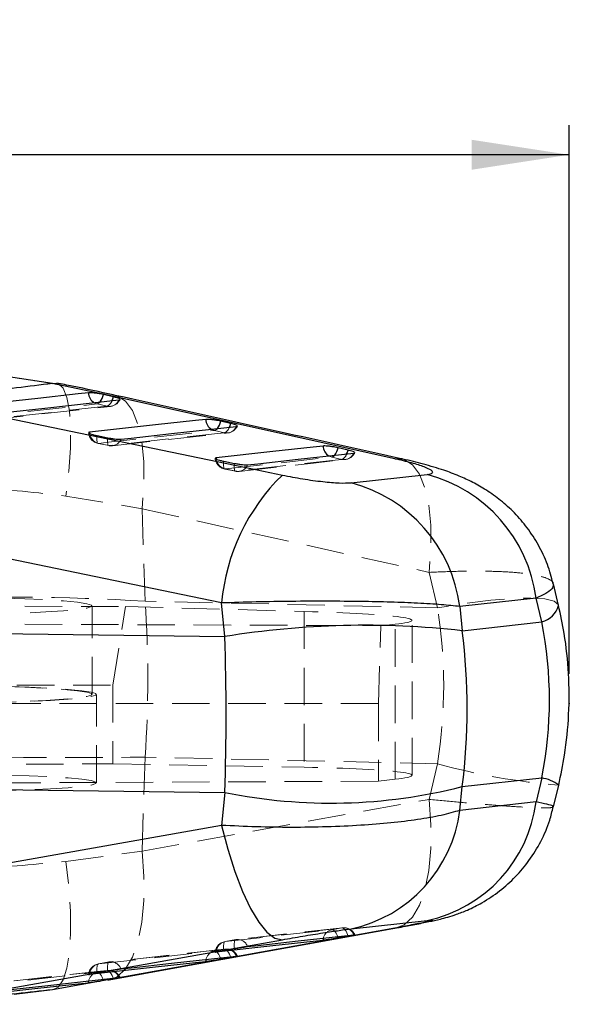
# Model space of a CAD drawing. Header units: millimetres. Extents: x 21 to 401, y 14 to 292.
# Tile 52 of 52: x 382 to 401, y 259 to 292. Entities that reach past the tile are written whole.
import ezdxf

# ---------------------------------------------------------------- set-up
doc = ezdxf.new("R2010")
doc.units = ezdxf.units.MM
doc.header["$PDSIZE"] = -1
doc.linetypes.add('HIDDEN', pattern=[1.905, 1.27, -0.635])
doc.layers.add('FORMATO', color=179, linetype='Continuous')
doc.styles.add('SLDTEXTSTYLE0', font='TXT', dxfattribs={"width": 0.75})
doc.dimstyles.new('SLDDIMSTYLE1', dxfattribs={"dimtxt": 3.5, "dimasz": 3.302, "dimexe": 0, "dimexo": 0.0625, "dimgap": 0.875, "dimtad": 1, "dimdec": 0, "dimrnd": 1e-09, "dimzin": 12, "dimdsep": 46, "dimtxsty": 'SLDTEXTSTYLE0', "dimsah": 1, "dimcen": 0.09, "dimadec": 0, "dimazin": 3, "dimtfac": 1, "dimtdec": 0, "dimtofl": 0, "dimtmove": 0, "dimatfit": 3, "dimfxl": 0, "dimfrac": 2, "dimtolj": 1, "dimtzin": 12, "dimarcsym": 0})

# ---------------------------------------------------------------- blocks, each defined once
blk = doc.blocks.new('_D_7')
at = {"layer": 'FORMATO'}
for p, q in [((268.376, 270.321), (268.376, 288.904)), ((400.67, 270.321), (400.67, 288.904)), ((400.67, 287.904), (268.376, 287.904))]:
    blk.add_line(p, q, dxfattribs=at)
for points in [[(268.376, 287.904), (271.678, 287.396), (271.678, 288.412)], [(400.67, 287.904), (397.368, 288.412), (397.368, 287.396)]]:
    blk.add_solid(points, dxfattribs=at)
at = {"layer": 'FORMATO', "insert": (333.223, 292.416), "char_height": 3.5, "attachment_point": 1, "style": 'SLDTEXTSTYLE0'}
blk.add_mtext('132', dxfattribs=at)

msp = doc.modelspace()

# ---------------------------------------------------------------- linework, layer by layer
at = {"color": 7, "linetype": 'Continuous', "lineweight": 25}
for p, q in [((383.183069, 280.158007), (381.290282, 280.445868)), ((385.053377, 279.763767), (383.183069, 280.158007)), ((385.243229, 279.706532), (384.908363, 279.782498)), ((394.769251, 277.609), (385.053377, 279.763767)), ((389.215547, 278.805459), (388.880681, 278.881425)), ((384.442239, 278.506631), (384.407825, 278.496513)), ((384.69512, 278.393159), (385.056413, 278.320068)), ((393.187869, 277.904535), (392.853002, 277.980486)), ((388.980943, 277.52603), (389.342237, 277.45291)), ((393.292631, 276.796335), (395.870048, 277.078861)), ((388.908699, 272.727499), (378.031875, 274.977723)), ((400.315441, 272.643411), (400.141924, 273.374328)), ((399.552628, 272.889057), (396.973859, 272.606829)), ((399.744063, 272.082696), (399.552628, 272.889057)), ((389.019571, 271.590033), (388.908699, 272.727499)), ((396.973859, 272.606829), (397.0538, 271.786669)), ((397.0538, 271.786669), (399.744063, 272.082696)), ((377.894464, 271.732354), (389.019571, 271.590033)), ((397.0538, 266.50604), (399.744063, 266.802082)), ((399.744063, 266.802082), (399.552628, 265.988322)), ((377.894464, 266.451741), (389.019571, 266.309405)), ((396.973859, 265.703076), (397.0538, 266.50604)), ((400.145061, 265.820512), (400.318778, 266.558977)), ((389.019571, 266.309405), (388.908699, 265.195796)), ((399.552628, 265.988322), (396.973859, 265.703076)), ((388.908699, 265.195796), (378.031875, 263.262937)), ((393.292631, 261.689881), (395.870048, 261.97488)), ((394.769251, 261.715719), (385.053377, 259.960571)), ((393.187869, 261.441747), (392.853002, 261.380905)), ((394.769251, 261.715719), (394.823435, 261.723334)), ((388.980943, 260.957973), (389.342237, 261.021832)), ((389.215547, 260.719972), (388.880681, 260.659115)), ((384.69512, 260.200487), (385.056413, 260.264339)), ((385.053377, 259.960571), (383.183069, 259.626934)), ((385.243229, 259.998048), (384.908363, 259.937191)), ((385.053377, 259.960571), (385.107319, 259.968171)), ((383.183069, 259.626934), (381.890695, 259.46294))]:
    msp.add_line(p, q, dxfattribs=at)
at = {"color": 8, "linetype": 'Continuous', "lineweight": 25}
for p, q in [((383.183069, 280.158007), (383.327979, 280.173341)), ((384.442239, 278.506631), (384.448155, 278.457651)), ((388.72807, 277.639532), (388.733994, 277.590522)), ((394.769251, 277.609), (395.019296, 277.602399)), ((392.853002, 261.380905), (392.837159, 261.431703)), ((393.180481, 261.466751), (393.187869, 261.441747)), ((389.208178, 260.744901), (389.215547, 260.719972)), ((388.880681, 260.659115), (388.864885, 260.709764)), ((384.908363, 259.937191), (384.892601, 259.987736)), ((385.235879, 260.022933), (385.243229, 259.998048))]:
    msp.add_line(p, q, dxfattribs=at)
at = {"color": 7, "linetype": 'HIDDEN', "lineweight": 18}
for p, q in [((384.699564, 279.466683), (385.03443, 279.390717)), ((388.671889, 278.565595), (389.006756, 278.489629)), ((385.103117, 278.056974), (384.74182, 278.130064)), ((392.644226, 277.664611), (392.979096, 277.588675)), ((389.388948, 277.18986), (389.027654, 277.262965)), ((383.63834, 276.34492), (386.216118, 275.917107)), ((386.216118, 275.917107), (395.932946, 273.762295)), ((386.318217, 272.786358), (386.216118, 275.917107)), ((395.932946, 273.762295), (396.217629, 272.563139)), ((340.337921, 272.808442), (385.659728, 272.601539)), ((396.217629, 272.563139), (386.318217, 272.786358)), ((384.522724, 269.631589), (384.522724, 272.627631)), ((385.22936, 269.945735), (385.659728, 272.601539)), ((385.659728, 272.601539), (391.707684, 272.439251)), ((391.707684, 272.439251), (391.707684, 267.161006)), ((340.338147, 272.180656), (394.301969, 271.956706)), ((395.354211, 266.890662), (395.354211, 272.137115)), ((394.21587, 269.319439), (394.301969, 271.956706)), ((394.301969, 271.956706), (394.782215, 272.007385)), ((394.782215, 266.755948), (394.782215, 272.007385)), ((340.068618, 269.955823), (385.22936, 269.945735)), ((385.22936, 269.945735), (385.22936, 267.27839)), ((384.676441, 266.635539), (384.676441, 269.631589)), ((394.21587, 269.319439), (340.066826, 269.307339)), ((394.21587, 269.319439), (394.21587, 266.691247)), ((386.318217, 267.505737), (386.216118, 264.31706)), ((396.217629, 267.28251), (386.318217, 267.505737)), ((340.378471, 267.09296), (385.22936, 267.27839)), ((385.22936, 267.27839), (391.707684, 267.161006)), ((395.932946, 266.07235), (396.217629, 267.28251)), ((394.782215, 266.755948), (394.21587, 266.691247)), ((394.21587, 266.691247), (340.3787, 266.444625)), ((386.216118, 264.31706), (395.932946, 266.07235)), ((383.63834, 263.975056), (386.216118, 264.31706)), ((393.002282, 261.726508), (389.412227, 261.329697)), ((392.644226, 261.662299), (392.979096, 261.72314)), ((389.386169, 261.32598), (389.024875, 261.262121)), ((389.024875, 261.262121), (389.027654, 261.262448)), ((389.388948, 261.326307), (389.027654, 261.262448)), ((389.388948, 261.326307), (389.386199, 261.32598)), ((389.029875, 261.004681), (385.126296, 260.572242)), ((388.671889, 260.940472), (389.006756, 261.001328)), ((385.100349, 260.568531), (384.739056, 260.50468)), ((384.739056, 260.50468), (384.74182, 260.505008)), ((385.103117, 260.568859), (384.74182, 260.505008)), ((385.103117, 260.568859), (385.100379, 260.568531)), ((385.057505, 260.282727), (380.840401, 259.814868)), ((384.699564, 260.21851), (385.03443, 260.279374))]:
    msp.add_line(p, q, dxfattribs=at)
at = {"color": 7, "linetype": 'HIDDEN', "lineweight": 18, "flags": 128}
for points in [[(383.327979, 280.173341), (383.381262, 280.156949), (383.546292, 279.998684), (383.672937, 279.688219), (383.757177, 279.235417), (383.796345, 278.654599), (383.789203, 277.964199), (383.735969, 277.186075), (383.63834, 276.34492)], [(385.303951, 279.756898), (385.371085, 279.738182), (385.653037, 279.561216), (385.890588, 279.238278), (386.076453, 278.779307), (386.204935, 278.198341), (386.272087, 277.51323), (386.275853, 276.744956), (386.216118, 275.917107)], [(380.455989, 278.997088), (380.797192, 279.034847), (382.162, 279.185871), (384.699564, 279.466683)], [(384.598933, 279.50702), (384.641278, 279.485637), (384.699564, 279.466683)], [(385.03443, 279.390717), (384.693227, 279.352957), (383.328419, 279.201919), (380.817282, 278.923998)], [(380.929834, 278.917381), (383.881803, 279.244089), (385.146934, 279.384116)], [(384.74182, 278.130064), (385.083027, 278.167883), (386.447839, 278.319115), (388.671889, 278.565595)], [(389.006756, 278.489629), (388.665553, 278.45181), (387.300737, 278.300548), (385.103117, 278.056974)], [(385.215729, 278.050357), (387.948233, 278.353224), (389.119308, 278.483042)], [(388.571426, 278.605813), (388.613603, 278.584534), (388.671889, 278.565595)], [(384.69512, 278.393159), (384.690109, 278.333628), (384.688321, 278.279284), (384.689796, 278.231615), (384.694497, 278.191889), (384.702298, 278.161177), (384.71299, 278.140316), (384.726282, 278.12984), (384.74182, 278.130064)], [(384.729202, 278.129036), (384.982108, 278.077865), (385.090496, 278.055945)], [(385.103117, 278.056974), (385.087579, 278.05675), (385.074283, 278.067226), (385.063592, 278.088087), (385.055791, 278.118798), (385.05109, 278.158525), (385.049614, 278.206194), (385.051403, 278.260538), (385.056413, 278.320068)], [(388.980943, 277.52603), (388.975933, 277.466485), (388.974144, 277.412156), (388.97562, 277.364487), (388.980325, 277.324775), (388.988125, 277.294064), (388.998821, 277.273202), (389.012113, 277.262742), (389.027654, 277.262965)], [(389.027654, 277.262965), (389.368861, 277.300859), (390.733688, 277.452433), (392.644226, 277.664611)], [(389.388948, 277.18986), (389.37341, 277.189637), (389.360114, 277.200097), (389.349423, 277.220959), (389.341618, 277.25167), (389.336917, 277.291382), (389.335438, 277.33905), (389.33723, 277.39338), (389.342237, 277.45291)], [(392.979096, 277.588675), (392.637885, 277.550766), (391.273058, 277.399162), (389.388948, 277.18986)], [(389.50166, 277.183259), (392.014697, 277.462432), (393.091715, 277.582088)], [(392.544012, 277.704695), (392.58594, 277.683565), (392.644226, 277.664611)], [(395.019296, 277.602399), (395.087066, 277.583593), (395.369142, 277.406732), (395.60683, 277.083868), (395.79283, 276.624897), (395.921442, 276.043886), (395.988717, 275.358686), (395.992591, 274.590293), (395.932946, 273.762295)], [(389.015022, 277.261937), (389.267928, 277.210766), (389.376316, 277.188832)], [(378.622725, 272.324884), (379.59383, 272.329012), (380.538452, 272.34129), (381.430812, 272.361377), (382.246579, 272.388721), (382.963493, 272.422591), (383.562005, 272.462049), (384.025785, 272.506023), (384.342186, 272.553319), (384.50257, 272.602627), (384.50257, 272.652635), (384.342186, 272.701958), (384.025785, 272.74924), (383.562005, 272.793213), (382.963493, 272.832671), (382.246579, 272.866541), (381.430812, 272.893885), (380.538452, 272.913972), (379.59383, 272.92625), (378.622725, 272.930378)], [(400.315441, 272.643411), (400.307386, 272.667089), (400.160871, 272.786284), (399.849742, 272.862011), (399.381585, 272.89244), (398.767791, 272.876838), (398.023329, 272.815579), (397.166311, 272.710154), (396.217629, 272.563139)], [(378.622725, 269.328842), (379.59383, 269.332969), (380.538452, 269.345248), (381.430812, 269.365335), (382.246579, 269.392678), (382.963493, 269.426534), (383.562005, 269.465992), (384.025785, 269.509965), (384.342186, 269.557262), (384.50257, 269.606585), (384.50257, 269.656578), (384.342186, 269.705901), (384.025785, 269.753197), (383.562005, 269.79717), (382.963493, 269.836629), (382.246579, 269.870484), (381.430812, 269.897843), (380.538452, 269.917929), (379.59383, 269.930193), (378.622725, 269.934321)], [(378.776442, 269.328842), (379.74755, 269.332969), (380.692168, 269.345248), (381.584532, 269.365335), (382.400296, 269.392678), (383.117213, 269.426534), (383.715722, 269.465992), (384.179502, 269.509965), (384.495902, 269.557262), (384.656291, 269.606585), (384.656291, 269.656578), (384.495902, 269.705901), (384.179502, 269.753197), (383.715722, 269.79717), (383.117213, 269.836629), (382.400296, 269.870484), (381.584532, 269.897843), (380.692168, 269.917929), (379.74755, 269.930193), (378.776442, 269.934321)], [(378.776442, 266.332792), (379.74755, 266.33692), (380.692168, 266.349198), (381.584532, 266.369278), (382.400296, 266.396629), (383.117213, 266.430492), (383.715722, 266.46995), (384.179502, 266.513923), (384.495902, 266.561219), (384.656291, 266.610535), (384.656291, 266.660536), (384.495902, 266.709858), (384.179502, 266.757147), (383.715722, 266.801121), (383.117213, 266.840579), (382.400296, 266.874442), (381.584532, 266.901793), (380.692168, 266.92188), (379.74755, 266.934151), (378.776442, 266.938278)], [(394.823435, 261.723334), (395.087066, 261.826048), (395.369142, 262.086438), (395.60683, 262.488918), (395.79283, 263.021136), (395.921442, 263.666758), (395.988717, 264.405982), (395.992591, 265.216136), (395.932946, 266.07235)], [(385.107319, 259.968171), (385.371085, 260.071056), (385.653037, 260.331551), (385.890588, 260.734076), (386.076453, 261.266278), (386.204935, 261.911848), (386.272087, 262.650976), (386.275853, 263.460988), (386.216118, 264.31706)], [(383.183069, 259.626934), (383.381262, 259.718331), (383.546292, 259.965347), (383.672937, 260.360153), (383.757177, 260.89024), (383.796345, 261.538805), (383.789203, 262.285286), (383.735969, 263.106042), (383.63834, 263.975056)], [(389.027654, 261.262448), (389.368861, 261.300171), (390.733688, 261.451075), (392.644226, 261.662299)], [(392.979096, 261.72314), (392.637885, 261.685425), (391.273058, 261.534566), (389.388948, 261.326307)], [(392.837159, 261.431703), (392.833586, 261.441844), (392.810899, 261.497946), (392.785552, 261.547701), (392.758227, 261.589775), (392.729662, 261.623034), (392.700616, 261.646585), (392.671882, 261.659795), (392.644226, 261.662299)], [(392.979096, 261.72314), (393.006749, 261.720637), (393.035486, 261.707427), (393.064528, 261.683876), (393.093097, 261.650616), (393.120422, 261.608543), (393.145765, 261.55878), (393.168452, 261.502678), (393.180481, 261.466751)], [(388.980943, 260.957973), (388.975933, 261.020208), (388.974144, 261.078196), (388.97562, 261.130372), (388.980325, 261.175344), (388.988125, 261.211889), (388.998821, 261.239031), (389.012113, 261.256033), (389.024875, 261.262121)], [(389.386199, 261.32598), (389.37341, 261.319892), (389.360114, 261.30289), (389.349423, 261.275748), (389.341618, 261.239203), (389.336917, 261.194238), (389.335438, 261.142055), (389.33723, 261.084067), (389.342237, 261.021832)], [(384.74182, 260.505008), (385.083027, 260.542819), (386.447839, 260.694044), (388.671889, 260.940472)], [(389.006756, 261.001328), (388.665553, 260.963524), (387.300737, 260.812329), (385.103117, 260.568859)], [(388.864885, 260.709764), (388.861261, 260.720046), (388.83857, 260.776149), (388.813219, 260.825897), (388.785894, 260.86797), (388.757325, 260.901222), (388.728279, 260.924766), (388.699542, 260.937968), (388.671889, 260.940472)], [(389.006756, 261.001328), (389.034412, 260.998825), (389.063145, 260.985622), (389.092191, 260.962078), (389.120761, 260.928826), (389.148086, 260.886753), (389.173436, 260.836998), (389.196127, 260.780903), (389.208178, 260.744901)], [(384.69512, 260.200487), (384.690109, 260.26273), (384.688321, 260.320725), (384.689796, 260.372909), (384.694497, 260.41788), (384.702298, 260.454433), (384.71299, 260.481575), (384.726282, 260.498593), (384.739056, 260.50468)], [(385.100379, 260.568531), (385.087579, 260.562437), (385.074283, 260.545427), (385.063592, 260.518284), (385.055791, 260.481732), (385.05109, 260.43676), (385.049614, 260.384569), (385.051403, 260.326581), (385.056413, 260.264339)], [(380.455989, 259.747649), (380.797192, 259.785505), (382.162, 259.936945), (384.699564, 260.21851)], [(385.03443, 260.279374), (384.693227, 260.241525), (383.328419, 260.0901), (380.817282, 259.811493)], [(384.892601, 259.987736), (384.888943, 259.998122), (384.866248, 260.054218), (384.840898, 260.103965), (384.813569, 260.146031), (384.785, 260.179283), (384.755953, 260.202819), (384.727217, 260.216014), (384.699564, 260.21851)], [(385.03443, 260.279374), (385.062083, 260.276878), (385.09082, 260.263683), (385.119866, 260.240147), (385.148435, 260.206895), (385.175764, 260.164829), (385.201115, 260.115074), (385.223809, 260.058979), (385.235879, 260.022933)]]:
    msp.add_lwpolyline(points, dxfattribs=at)
at = {"color": 7, "linetype": 'Continuous', "lineweight": 25, "flags": 128}
for points in [[(384.399942, 279.843206), (384.058743, 279.805446), (382.693946, 279.654423), (380.156408, 279.37364)], [(381.218116, 279.139409), (381.559315, 279.177183), (382.924116, 279.328251), (385.435238, 279.606203)], [(380.089625, 279.307851), (389.689143, 277.321795), (390.966512, 277.057433)], [(388.372249, 278.942102), (388.03105, 278.904298), (386.666253, 278.753066), (384.442239, 278.506631)], [(385.503947, 278.27237), (385.845146, 278.310189), (387.209951, 278.461495), (389.407552, 278.705114)], [(392.34456, 278.041104), (392.00336, 278.003225), (390.638563, 277.85168), (388.72807, 277.639532)], [(389.789778, 277.405241), (390.130981, 277.443165), (391.495793, 277.594814), (393.379874, 277.80416)], [(388.908699, 265.195796), (389.116383, 264.385039), (389.353126, 263.630556), (389.612052, 262.954237), (389.885652, 262.375707), (390.165988, 261.911759), (390.444926, 261.575842), (390.714373, 261.377701), (390.966512, 261.323096)], [(385.107762, 259.968245), (387.445803, 260.390701), (394.823953, 261.723088)], [(389.789778, 261.091875), (390.130981, 261.129582), (391.495793, 261.280397), (393.379874, 261.488596)], [(380.089625, 259.390185), (389.689143, 261.096032), (390.966512, 261.323096)], [(392.34456, 261.300037), (392.00336, 261.262307), (390.638563, 261.11138), (388.72807, 260.900112)], [(385.503947, 260.334412), (385.845146, 260.372201), (387.209951, 260.523381), (389.407552, 260.766799)], [(388.372249, 260.578195), (388.03105, 260.54039), (386.666253, 260.389144), (384.442239, 260.142686)], [(384.399942, 259.856233), (384.058743, 259.818377), (382.693946, 259.666921), (380.156408, 259.385327)], [(381.218116, 259.57703), (381.559315, 259.614879), (382.924116, 259.76629), (385.435238, 260.04486)]]:
    msp.add_lwpolyline(points, dxfattribs=at)
at = {"color": 8, "linetype": 'Continuous', "lineweight": 25, "flags": 128}
for points in [[(392.34456, 261.300037), (392.353836, 261.365535), (392.356943, 261.378685)], [(388.372249, 260.578195), (388.381521, 260.6437), (388.384569, 260.656612)], [(384.399942, 259.856233), (384.409211, 259.921739), (384.412217, 259.934494)]]:
    msp.add_lwpolyline(points, dxfattribs=at)
at = {"color": 8, "linetype": 'Continuous', "lineweight": 25}
for centre, radius, start, end in [((384.815649, 279.862281), 0.416144, 182.6272553, 238.6158664), ((384.222695, 279.948566), 0.705492, 323.9700007, 346.3852433), ((384.357063, 279.946773), 0.918153, 336.1671133, 344.8316158), ((388.788009, 278.961219), 0.416199, 182.6325709, 238.6419685), ((388.194992, 279.047482), 0.705509, 323.9616357, 346.3864786), ((388.332694, 279.044543), 0.914653, 336.1464056, 344.8472474), ((392.760287, 278.060252), 0.416168, 182.6372122, 238.6890255), ((392.167053, 278.146604), 0.705778, 323.9549031, 346.3866565), ((392.302008, 278.144598), 0.917812, 336.1606712, 344.8373297), ((399.540616, 272.86149), 0.80493, 284.6403917, 344.2804447), ((399.546662, 265.534348), 1.283011, 53.0006142, 81.1494334)]:
    msp.add_arc(centre, radius, start, end, dxfattribs=at)
at = {"color": 7, "linetype": 'HIDDEN', "lineweight": 18}
for centre, radius, start, end in [((384.654165, 279.629262), 0.168799, 285.6018233, 325.4735323), ((385.107254, 279.735761), 0.352645, 258.0822298, 338.4452632), ((384.917634, 279.657141), 0.2909, 293.6718274, 343.7573847), ((385.102272, 279.787645), 0.406, 276.3157198, 335.3404972), ((384.809708, 278.526974), 0.406, 185.4862714, 258.5629755), ((384.845719, 278.518625), 0.402212, 188.7194304, 255.0296819), ((388.626557, 278.728054), 0.168665, 285.5910195, 325.4549921), ((389.079583, 278.83465), 0.352624, 258.0809898, 338.4478359), ((388.889971, 278.756011), 0.290858, 293.6731134, 343.7573695), ((389.074579, 278.886553), 0.406, 276.3250263, 335.3297277), ((385.17601, 278.401977), 0.35262, 258.0698815, 338.4351153), ((385.171003, 278.453881), 0.406, 258.5628975, 270), ((385.171003, 278.453881), 0.406, 270, 276.3246767), ((393.051914, 277.933684), 0.35261, 258.081962, 338.4490849), ((392.862356, 277.854976), 0.290766, 293.6713951, 343.7564179), ((393.046886, 277.985592), 0.406, 276.3392258, 335.2901108), ((389.095538, 277.659872), 0.406, 185.4873834, 258.5616941), ((389.131581, 277.651552), 0.402244, 188.7267577, 255.0268139), ((392.598722, 277.827258), 0.168892, 285.6302341, 325.3816), ((389.456833, 277.58677), 0.406, 258.5615372, 270), ((389.461847, 277.534861), 0.352618, 258.0688003, 338.4328909), ((389.456833, 277.58677), 0.406, 270, 276.3388633), ((348.948218, 270.146048), 37.463157, 355.9585847, 4.0414153), ((401.903207, 287.525855), 21.026621, 254.3119872, 265.6784901), ((392.719166, 261.299082), 0.370867, 101.6579242, 167.6055547), ((393.033507, 261.356428), 0.370727, 20.8860218, 98.4397098), ((393.046886, 261.322992), 0.406, 24.4019143, 96.3073126), ((389.095538, 260.862314), 0.406, 100.0231654, 174.7038348), ((389.110318, 260.889083), 0.382407, 102.4840202, 178.3473075), ((389.456833, 260.926172), 0.406, 96.3076751, 100.0233237), ((389.443462, 260.959631), 0.370707, 20.899826, 98.4562093), ((388.746867, 260.577238), 0.370891, 101.663019, 167.6426764), ((389.061171, 260.634588), 0.370755, 20.8914781, 98.4397487), ((389.074579, 260.601179), 0.406, 24.4023177, 96.321513), ((384.809708, 260.104876), 0.406, 100.021872, 174.7046684), ((384.824462, 260.131663), 0.382382, 102.4815421, 178.348171), ((385.171003, 260.168724), 0.406, 96.3218627, 100.0219506), ((385.157614, 260.202163), 0.370724, 20.899626, 98.4532351), ((384.774527, 259.855303), 0.370863, 101.6615756, 167.6704905), ((385.08886, 259.912634), 0.370757, 20.8938068, 98.4419865), ((385.102272, 259.879234), 0.406, 24.4036711, 96.3308193)]:
    msp.add_arc(centre, radius, start, end, dxfattribs=at)
at = {"color": 7, "linetype": 'Continuous', "lineweight": 25}
for centre, radius, start, end in [((394.581889, 272.233366), 5.013799, 7.5145111, 75.1124494), ((395.776588, 272.117474), 6.894929, 134.2367913, 174.9241495), ((392.002898, 271.951015), 5.014035, 7.5155792, 75.0945541), ((393.755891, 242.302724), 29.667814, 83.6177439, 99.1862957), ((392.606658, 283.977956), 18.029002, 258.5237294, 284.2803101), ((394.877183, 266.582113), 4.713, 282.1613314, 352.7620724), ((392.298252, 266.296964), 4.713173, 282.1797171, 352.7611551)]:
    msp.add_arc(centre, radius, start, end, dxfattribs=at)
at = {"color": 7, "linetype": 'HIDDEN', "lineweight": 18}
for centre, major_axis, ratio, start_param, end_param in [((379.001257, 269.288701), (18.415942, 0.493362), 0.195669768, 1.15696951, 1.625156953), ((389.264211, 272.163657), (6.09, -0.026608), 0.051311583, 5.846529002, 7.441349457), ((382.699473, 269.387274), (2.533776, 15.044044), 0.896754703, 4.723508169, 5.072574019), ((379.001257, 269.288701), (18.416139, -0.485642), 0.094118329, 4.655268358, 5.123455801), ((389.264211, 266.864123), (6.09, 0.026608), 0.051311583, 5.84608063, 7.440901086)]:
    msp.add_ellipse(centre, major_axis=major_axis, ratio=ratio, start_param=start_param, end_param=end_param, dxfattribs=at)
at = {"color": 7, "linetype": 'Continuous', "lineweight": 25}
for centre, major_axis, ratio, start_param, end_param in [((382.699473, 269.387274), (17.306187, 0.245184), 0.878475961, 6.096207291, 6.445273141), ((386.250764, 269.778059), (-0.957609, 15.202893), 0.718798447, 4.450448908, 4.799514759), ((386.250764, 269.778059), (-0.160755, 15.228162), 0.184324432, 4.480647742, 4.829713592)]:
    msp.add_ellipse(centre, major_axis=major_axis, ratio=ratio, start_param=start_param, end_param=end_param, dxfattribs=at)
at = {"color": 7, "linetype": 'HIDDEN', "lineweight": 18}
for points, knots in [([(383.313625, 280.127862), (382.879267, 280.204435), (381.940658, 280.369903), (380.461122, 280.480773), (379.113882, 280.512005), (378.286244, 280.460045), (377.981867, 280.440936)], [0, 0, 0, 0, 0.248696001, 0.537409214, 0.829874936, 1, 1, 1, 1]), ([(377.78367, 276.557648), (378.756553, 276.6018), (380.732836, 276.691488), (382.659919, 276.461625), (383.63834, 276.34492)], [0, 0, 0, 0, 0.492279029, 1, 1, 1, 1]), ([(395.932946, 273.762295), (396.263622, 273.776243), (396.933316, 273.804492), (397.813504, 273.807847), (398.583636, 273.782696), (399.206387, 273.728005), (399.689602, 273.645594), (399.997551, 273.535708), (400.143858, 273.442265), (400.130724, 273.380995), (400.128625, 273.371199)], [0, 0, 0, 0, 0.139717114, 0.28295803, 0.419848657, 0.560093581, 0.695859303, 0.834933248, 0.973610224, 1, 1, 1, 1]), ([(395.932946, 266.07235), (396.263621, 266.04114), (396.933312, 265.977935), (397.813516, 265.903353), (398.583594, 265.845131), (399.206546, 265.806663), (399.689025, 265.786952), (399.99976, 265.788416), (400.148059, 265.801317), (400.130073, 265.820264), (400.125488, 265.825095)], [0, 0, 0, 0, 0.136835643, 0.277122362, 0.411189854, 0.548542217, 0.681507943, 0.817713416, 0.953530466, 1, 1, 1, 1]), ([(377.78367, 263.819897), (378.756553, 263.777033), (380.732836, 263.689959), (382.65992, 263.87905), (383.63834, 263.975056)], [0, 0, 0, 0, 0.492278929, 1, 1, 1, 1])]:
    msp.add_open_spline(points, degree=3, knots=knots, dxfattribs=at)
at = {"color": 7, "linetype": 'Continuous', "lineweight": 25}
for points, knots in [([(383.183069, 280.158007), (382.373745, 280.058874), (380.86206, 279.87371), (379.352871, 279.687981), (378.65167, 279.601687)], [0, 0, 0, 0, 0.535379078, 1, 1, 1, 1]), ([(385.303929, 279.756645), (385.282252, 279.761534), (384.81222, 279.86755), (384.155139, 280.008052), (383.503888, 280.136344), (383.327577, 280.171076)], [0, 0, 0, 0, 0.034057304, 0.738493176, 1, 1, 1, 1]), ([(384.908363, 279.782498), (384.874278, 279.789802), (384.799082, 279.805915), (384.673117, 279.826412), (384.550145, 279.840905), (384.454704, 279.846648), (384.416564, 279.84425), (384.399942, 279.843206)], [0, 0, 0, 0, 0.180176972, 0.397496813, 0.614813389, 0.832130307, 1, 1, 1, 1]), ([(395.020559, 277.60213), (395.01044, 277.604371), (391.771523, 278.32139), (388.532866, 279.040252), (385.304327, 279.756868)], [0, 0, 0, 0, 0.003124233, 1, 1, 1, 1]), ([(385.461121, 279.635573), (385.446599, 279.643416), (385.417556, 279.659102), (385.335052, 279.684626), (385.270017, 279.700141), (385.243229, 279.706532)], [0, 0, 0, 0, 0.370312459, 0.740625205, 1, 1, 1, 1]), ([(385.435238, 279.606203), (385.435505, 279.606232), (385.454152, 279.60831), (385.473984, 279.611426), (385.469616, 279.618563), (385.469119, 279.619375)], [0, 0, 0, 0, 0.012712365, 0.887641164, 1, 1, 1, 1]), ([(388.880681, 278.881425), (388.846594, 278.88873), (388.771395, 278.904845), (388.645423, 278.925319), (388.522453, 278.939816), (388.427012, 278.945565), (388.388871, 278.943153), (388.372249, 278.942102)], [0, 0, 0, 0, 0.180187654, 0.397507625, 0.614824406, 0.832139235, 1, 1, 1, 1]), ([(389.433879, 278.734187), (389.419558, 278.742008), (389.390917, 278.757652), (389.308418, 278.783278), (389.24287, 278.798933), (389.215547, 278.805459)], [0, 0, 0, 0, 0.368345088, 0.736695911, 1, 1, 1, 1]), ([(384.410496, 278.489659), (384.410482, 278.486076), (384.410444, 278.47676), (384.459514, 278.454441), (384.54633, 278.426911), (384.633387, 278.405871), (384.685075, 278.395227), (384.69512, 278.393159)], [0, 0, 0, 0, 0.161647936, 0.420295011, 0.67895158, 0.937608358, 1, 1, 1, 1]), ([(389.407552, 278.705114), (389.425509, 278.707493), (389.446027, 278.710212), (389.441741, 278.717444), (389.441206, 278.718347)], [0, 0, 0, 0, 0.875197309, 1, 1, 1, 1]), ([(385.056413, 278.320068), (385.087929, 278.314012), (385.162265, 278.299726), (385.282177, 278.282354), (385.397913, 278.271173), (385.469157, 278.269424), (385.496534, 278.271742), (385.503947, 278.27237)], [0, 0, 0, 0, 0.179191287, 0.42266286, 0.666123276, 0.909590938, 1, 1, 1, 1]), ([(392.853002, 277.980486), (392.818911, 277.987792), (392.743708, 278.003907), (392.61773, 278.024364), (392.494758, 278.038847), (392.399321, 278.044583), (392.361181, 278.04216), (392.34456, 278.041104)], [0, 0, 0, 0, 0.180210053, 0.397523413, 0.6148346, 0.832149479, 1, 1, 1, 1]), ([(393.407732, 277.83213), (393.394137, 277.83986), (393.366948, 277.855321), (393.284532, 277.881385), (393.217126, 277.897528), (393.187869, 277.904535)], [0, 0, 0, 0, 0.36141087, 0.722820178, 1, 1, 1, 1]), ([(393.379874, 277.80416), (393.396781, 277.806429), (393.417148, 277.809161), (393.413407, 277.816312), (393.412772, 277.817527)], [0, 0, 0, 0, 0.830133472, 1, 1, 1, 1]), ([(388.72807, 277.639532), (388.713766, 277.636711), (388.684659, 277.63097), (388.693975, 277.612073), (388.743952, 277.587575), (388.832345, 277.559753), (388.91906, 277.538746), (388.970829, 277.528109), (388.980943, 277.52603)], [0, 0, 0, 0, 0.185507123, 0.377477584, 0.569451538, 0.761422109, 0.953387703, 1, 1, 1, 1]), ([(389.342237, 277.45291), (389.347259, 277.451904), (389.394346, 277.442467), (389.488341, 277.426141), (389.614454, 277.409955), (389.723327, 277.401736), (389.767735, 277.404079), (389.789778, 277.405241)], [0, 0, 0, 0, 0.029082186, 0.272685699, 0.516293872, 0.759902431, 1, 1, 1, 1]), ([(395.870048, 277.078861), (395.942029, 277.092912), (396.086055, 277.121026), (396.035612, 277.21403), (395.787425, 277.332723), (395.358386, 277.470357), (394.968445, 277.562123), (394.769251, 277.609)], [0, 0, 0, 0, 0.197327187, 0.39483362, 0.589882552, 0.790498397, 1, 1, 1, 1]), ([(400.136463, 273.373583), (400.077325, 273.593599), (399.955041, 274.048549), (399.648869, 274.684766), (399.269807, 275.27071), (398.835551, 275.776651), (398.367388, 276.202249), (397.887749, 276.545857), (397.410821, 276.818312), (396.929317, 277.039828), (396.380863, 277.244059), (395.761001, 277.425034), (395.281328, 277.548651), (395.026637, 277.600455), (395.017888, 277.602235)], [0, 0, 0, 0, 0.092893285, 0.192085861, 0.28702716, 0.377854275, 0.464673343, 0.547048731, 0.622398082, 0.697570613, 0.781120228, 0.892197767, 0.996296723, 1, 1, 1, 1]), ([(390.966512, 277.057433), (391.196043, 277.012875), (391.655596, 276.923663), (392.337529, 276.830563), (392.933017, 276.779316), (393.170816, 276.79057), (393.292631, 276.796335)], [0, 0, 0, 0, 0.2534150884, 0.507371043, 0.7476451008, 1, 1, 1, 1]), ([(396.973859, 272.606829), (396.775843, 272.627892), (396.379816, 272.670019), (395.575156, 272.718607), (394.652445, 272.754538), (393.618509, 272.777544), (392.482285, 272.786673), (391.287167, 272.781298), (390.079212, 272.76248), (389.298874, 272.739159), (388.908699, 272.727499)], [0, 0, 0, 0, 0.12778302, 0.255563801, 0.377300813, 0.499038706, 0.625861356, 0.752687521, 0.876341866, 1, 1, 1, 1]), ([(400.318778, 266.558977), (400.390102, 266.896362), (400.557089, 267.686266), (400.679961, 268.950407), (400.675234, 270.331003), (400.546691, 271.566441), (400.383115, 272.32824), (400.315441, 272.643411)], [0, 0, 0, 0, 0.168411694, 0.394294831, 0.618799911, 0.842289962, 1, 1, 1, 1]), ([(394.819855, 261.723006), (394.852282, 261.728758), (395.084005, 261.769861), (395.470852, 261.842975), (395.926023, 261.933563), (396.245713, 262.003965), (396.561009, 262.086035), (396.881274, 262.186869), (397.275386, 262.341125), (397.775831, 262.592265), (398.330818, 262.963935), (398.866502, 263.446073), (399.337641, 264.006905), (399.729176, 264.648977), (400.005176, 265.26474), (400.096084, 265.672152), (400.129973, 265.824029)], [0, 0, 0, 0, 0.01317896, 0.094177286, 0.17739934, 0.25305064, 0.296554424, 0.339691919, 0.392113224, 0.463219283, 0.556720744, 0.649767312, 0.741095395, 0.838858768, 0.939929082, 1, 1, 1, 1]), ([(396.973859, 265.703076), (396.775843, 265.645296), (396.379814, 265.529737), (395.575157, 265.387658), (394.652445, 265.274201), (393.618509, 265.190303), (392.482286, 265.138541), (391.287166, 265.121609), (390.079212, 265.138), (389.298874, 265.176531), (388.908699, 265.195796)], [0, 0, 0, 0, 0.127782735, 0.255563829, 0.37730081, 0.49903865, 0.625861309, 0.752687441, 0.876341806, 1, 1, 1, 1]), ([(395.870048, 261.97488), (395.942029, 261.981538), (396.086056, 261.994859), (396.035611, 261.968472), (395.787426, 261.91022), (395.358386, 261.823788), (394.968445, 261.752259), (394.769251, 261.715719)], [0, 0, 0, 0, 0.1973258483, 0.3948326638, 0.5898822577, 0.7904983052, 1, 1, 1, 1]), ([(390.966512, 261.323096), (391.196043, 261.363278), (391.655596, 261.443727), (392.337529, 261.554778), (392.933017, 261.645356), (393.170816, 261.674798), (393.292631, 261.689881)], [0, 0, 0, 0, 0.25341508, 0.507371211, 0.747645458, 1, 1, 1, 1]), ([(393.379874, 261.488596), (393.393966, 261.489904), (393.422923, 261.492592), (393.414552, 261.487534), (393.365113, 261.475794), (393.284868, 261.459617), (393.217228, 261.447155), (393.187869, 261.441747)], [0, 0, 0, 0, 0.201078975, 0.413163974, 0.625250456, 0.837338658, 1, 1, 1, 1]), ([(389.342237, 261.021832), (389.347259, 261.022718), (389.394346, 261.031025), (389.488339, 261.047071), (389.614455, 261.06739), (389.723327, 261.08371), (389.767735, 261.089167), (389.789778, 261.091875)], [0, 0, 0, 0, 0.029082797, 0.272689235, 0.516294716, 0.75990373, 1, 1, 1, 1]), ([(392.853002, 261.380905), (392.818911, 261.374802), (392.743707, 261.361339), (392.617731, 261.340149), (392.494758, 261.320641), (392.39932, 261.30664), (392.361181, 261.302041), (392.34456, 261.300037)], [0, 0, 0, 0, 0.180208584, 0.397523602, 0.614833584, 0.832146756, 1, 1, 1, 1]), ([(388.72807, 260.900112), (388.713766, 260.898788), (388.684659, 260.896093), (388.693974, 260.901344), (388.743953, 260.913208), (388.832344, 260.930941), (388.919065, 260.946979), (388.970829, 260.956176), (388.980943, 260.957973)], [0, 0, 0, 0, 0.18550689, 0.377478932, 0.569446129, 0.76141628, 0.953382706, 1, 1, 1, 1]), ([(389.433879, 260.764221), (389.419558, 260.760655), (389.390917, 260.753524), (389.308419, 260.737076), (389.24287, 260.725004), (389.215547, 260.719972)], [0, 0, 0, 0, 0.368345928, 0.736697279, 1, 1, 1, 1]), ([(389.407552, 260.766799), (389.424873, 260.768593), (389.446872, 260.770872), (389.441303, 260.76841), (389.440119, 260.767886)], [0, 0, 0, 0, 0.787375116, 1, 1, 1, 1]), ([(388.880681, 260.659115), (388.846594, 260.653009), (388.771396, 260.639539), (388.645424, 260.618347), (388.522451, 260.598818), (388.427012, 260.584817), (388.388871, 260.580205), (388.372249, 260.578195)], [0, 0, 0, 0, 0.180188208, 0.397508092, 0.614821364, 0.832136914, 1, 1, 1, 1]), ([(384.442239, 260.142686), (384.427917, 260.141359), (384.398799, 260.13866), (384.408195, 260.143899), (384.458233, 260.155772), (384.546687, 260.173482), (384.633368, 260.189538), (384.685072, 260.198706), (384.69512, 260.200487)], [0, 0, 0, 0, 0.185816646, 0.377786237, 0.569755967, 0.761723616, 0.953694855, 1, 1, 1, 1]), ([(385.056413, 260.264339), (385.087928, 260.269842), (385.162264, 260.282824), (385.282177, 260.302561), (385.397913, 260.320442), (385.469159, 260.33037), (385.496534, 260.33355), (385.503947, 260.334412)], [0, 0, 0, 0, 0.179192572, 0.422662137, 0.666122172, 0.909587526, 1, 1, 1, 1]), ([(384.908363, 259.937191), (384.874278, 259.931085), (384.799083, 259.917615), (384.673116, 259.896418), (384.550146, 259.876869), (384.454704, 259.862865), (384.416564, 259.858246), (384.399942, 259.856233)], [0, 0, 0, 0, 0.180178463, 0.397496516, 0.614814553, 0.832131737, 1, 1, 1, 1]), ([(385.435238, 260.04486), (385.435505, 260.04489), (385.454163, 260.046975), (385.477699, 260.048557), (385.468356, 260.043348), (385.415604, 260.031071), (385.335373, 260.015018), (385.270111, 260.002999), (385.243229, 259.998048)], [0, 0, 0, 0, 0.003084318, 0.215175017, 0.427265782, 0.639356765, 0.851446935, 1, 1, 1, 1]), ([(383.183069, 259.626934), (382.373745, 259.539108), (380.862061, 259.375064), (379.352871, 259.211472), (378.65167, 259.135464)], [0, 0, 0, 0, 0.535379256, 1, 1, 1, 1])]:
    msp.add_open_spline(points, degree=3, knots=knots, dxfattribs=at)
at = {"color": 8, "linetype": 'Continuous', "lineweight": 25}
for points, knots in [([(400.128625, 273.371199), (400.131831, 273.329513), (400.138849, 273.238258), (399.949325, 273.075333), (399.685952, 272.951662), (399.552628, 272.889057)], [0, 0, 0, 0, 0.293407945, 0.642308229, 1, 1, 1, 1]), ([(400.125488, 265.825095), (400.127365, 265.83352), (400.131971, 265.85419), (399.94837, 265.908425), (399.685631, 265.96147), (399.552628, 265.988322)], [0, 0, 0, 0, 0.253596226, 0.622156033, 1, 1, 1, 1])]:
    msp.add_open_spline(points, degree=3, knots=knots, dxfattribs=at)
at = {"layer": 'FORMATO'}
msp.add_point((400.66978, 269.320879), dxfattribs=at)

# ---------------------------------------------------------------- dimensions: what is measured, and where the dimension line sits
dim = msp.add_linear_dim(base=(268.375672, 287.903864), p1=(400.66978, 269.320879), p2=(268.375672, 269.320879), angle=0, dimstyle='SLDDIMSTYLE1', dxfattribs=at)
dim.commit()
dim.dimension.update_dxf_attribs({"geometry": '_D_7', "text_midpoint": (337.101779, 287.903864), "dimtype": 160})

doc.saveas('drawing.dxf')
